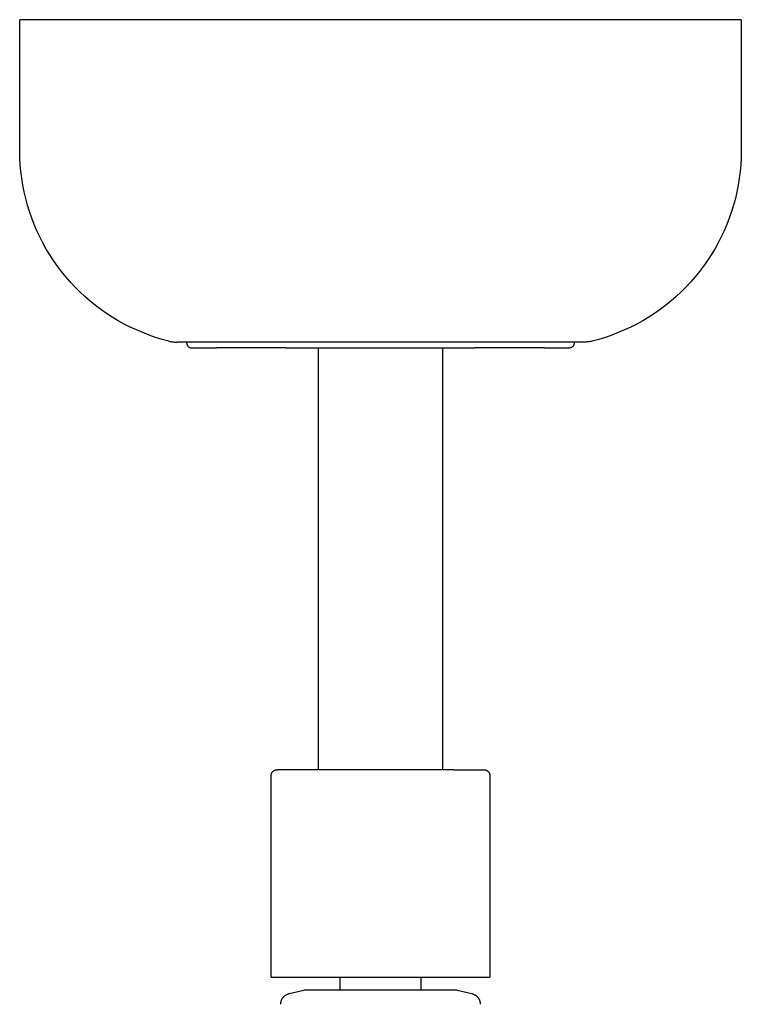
# Model space of a CAD drawing. Header units: millimetres. Extents: x 5929 to 8427, y 8701 to 10348.
# Tile 4 of 31: x 6444 to 6576, y 8835 to 9015. Entities that reach past the tile are written whole.
import ezdxf

# ---------------------------------------------------------------- set-up
doc = ezdxf.new("R2010")
doc.units = ezdxf.units.MM
doc.layers.add('Make2D$Visible$Curvas', color=7, linetype='Continuous')

msp = doc.modelspace()

# ---------------------------------------------------------------- linework, layer by layer
at = {"layer": 'Make2D$Visible$Curvas', "color": 250, "lineweight": -3, "true_color": 0x111111}
for p, q in [((6443.83, 8991.06), (6443.83, 9015.1)), ((6509.83, 9015.1), (6443.83, 9015.1)), ((6575.84, 9015.1), (6509.83, 9015.1)), ((6575.84, 9015.1), (6575.84, 8991.06)), ((6443.85, 8989.81), (6443.83, 8991.06)), ((6575.84, 8991.06), (6575.81, 8989.81)), ((6443.92, 8988.56), (6443.85, 8989.81)), ((6575.81, 8989.81), (6575.74, 8988.56)), ((6444.04, 8987.31), (6443.92, 8988.56)), ((6444.19, 8986.07), (6444.04, 8987.31)), ((6575.63, 8987.31), (6575.47, 8986.07)), ((6575.74, 8988.56), (6575.63, 8987.31)), ((6444.39, 8984.83), (6444.19, 8986.07)), ((6575.47, 8986.07), (6575.27, 8984.83)), ((6444.63, 8983.6), (6444.39, 8984.83)), ((6444.92, 8982.39), (6444.63, 8983.6)), ((6575.03, 8983.6), (6574.75, 8982.39)), ((6575.27, 8984.83), (6575.03, 8983.6)), ((6445.25, 8981.18), (6444.92, 8982.39)), ((6574.75, 8982.39), (6574.42, 8981.18)), ((6445.62, 8979.98), (6445.25, 8981.18)), ((6446.03, 8978.8), (6445.62, 8979.98)), ((6574.05, 8979.98), (6573.64, 8978.8)), ((6574.42, 8981.18), (6574.05, 8979.98)), ((6446.48, 8977.63), (6446.03, 8978.8)), ((6573.64, 8978.8), (6573.19, 8977.63)), ((6446.97, 8976.47), (6446.48, 8977.63)), ((6447.5, 8975.34), (6446.97, 8976.47)), ((6572.69, 8976.47), (6572.16, 8975.34)), ((6573.19, 8977.63), (6572.69, 8976.47)), ((6448.07, 8974.23), (6447.5, 8975.34)), ((6572.16, 8975.34), (6571.59, 8974.23)), ((6448.68, 8973.13), (6448.07, 8974.23)), ((6449.33, 8972.06), (6448.68, 8973.13)), ((6570.98, 8973.13), (6570.34, 8972.06)), ((6571.59, 8974.23), (6570.98, 8973.13)), ((6450.02, 8971.01), (6449.33, 8972.06)), ((6450.74, 8969.98), (6450.02, 8971.01)), ((6569.65, 8971.01), (6568.93, 8969.98)), ((6570.34, 8972.06), (6569.65, 8971.01)), ((6451.49, 8968.99), (6450.74, 8969.98)), ((6568.93, 8969.98), (6568.18, 8968.99)), ((6452.28, 8968.01), (6451.49, 8968.99)), ((6453.1, 8967.07), (6452.28, 8968.01)), ((6567.39, 8968.01), (6566.56, 8967.07)), ((6568.18, 8968.99), (6567.39, 8968.01)), ((6453.96, 8966.15), (6453.1, 8967.07)), ((6454.85, 8965.27), (6453.96, 8966.15)), ((6565.71, 8966.15), (6564.82, 8965.27)), ((6566.56, 8967.07), (6565.71, 8966.15)), ((6455.76, 8964.42), (6454.85, 8965.27)), ((6456.71, 8963.59), (6455.76, 8964.42)), ((6563.9, 8964.42), (6562.96, 8963.59)), ((6564.82, 8965.27), (6563.9, 8964.42)), ((6457.68, 8962.81), (6456.71, 8963.59)), ((6458.69, 8962.05), (6457.68, 8962.81)), ((6459.71, 8961.34), (6458.69, 8962.05)), ((6560.98, 8962.05), (6559.95, 8961.34)), ((6561.98, 8962.81), (6560.98, 8962.05)), ((6562.96, 8963.59), (6561.98, 8962.81)), ((6460.76, 8960.65), (6459.71, 8961.34)), ((6461.84, 8960.01), (6460.76, 8960.65)), ((6558.9, 8960.65), (6557.83, 8960.01)), ((6559.95, 8961.34), (6558.9, 8960.65)), ((6462.93, 8959.4), (6461.84, 8960.01)), ((6464.05, 8958.84), (6462.93, 8959.4)), ((6465.18, 8958.31), (6464.05, 8958.84)), ((6555.62, 8958.84), (6554.48, 8958.31)), ((6556.73, 8959.4), (6555.62, 8958.84)), ((6557.83, 8960.01), (6556.73, 8959.4)), ((6466.34, 8957.82), (6465.18, 8958.31)), ((6467.51, 8957.37), (6466.34, 8957.82)), ((6468.69, 8956.96), (6467.51, 8957.37)), ((6469.89, 8956.59), (6468.69, 8956.96)), ((6471.1, 8956.27), (6469.89, 8956.59)), ((6549.78, 8956.59), (6548.57, 8956.27)), ((6550.97, 8956.96), (6549.78, 8956.59)), ((6552.16, 8957.37), (6550.97, 8956.96)), ((6553.33, 8957.82), (6552.16, 8957.37)), ((6554.48, 8958.31), (6553.33, 8957.82)), ((6471.1, 8956.27), (6471.28, 8956.23)), ((6471.28, 8956.23), (6471.47, 8956.19)), ((6471.47, 8956.19), (6471.66, 8956.16)), ((6471.66, 8956.16), (6471.84, 8956.13)), ((6471.84, 8956.13), (6472.03, 8956.11)), ((6472.03, 8956.11), (6472.22, 8956.1)), ((6472.22, 8956.1), (6472.41, 8956.09)), ((6472.41, 8956.09), (6472.6, 8956.09)), ((6509.83, 8956.09), (6472.6, 8956.09)), ((6474.42, 8955.84), (6474.42, 8956.09)), ((6474.42, 8955.84), (6474.42, 8955.81)), ((6474.42, 8955.81), (6474.42, 8955.78)), ((6474.42, 8955.78), (6474.43, 8955.75)), ((6474.43, 8955.75), (6474.43, 8955.73)), ((6474.43, 8955.73), (6474.43, 8955.7)), ((6474.43, 8955.7), (6474.44, 8955.67)), ((6474.44, 8955.67), (6474.45, 8955.65)), ((6474.45, 8955.65), (6474.45, 8955.62)), ((6474.45, 8955.62), (6474.46, 8955.59)), ((6474.46, 8955.59), (6474.47, 8955.57)), ((6474.47, 8955.57), (6474.48, 8955.54)), ((6474.48, 8955.54), (6474.49, 8955.52)), ((6474.49, 8955.52), (6474.51, 8955.49)), ((6474.51, 8955.49), (6474.52, 8955.47)), ((6474.52, 8955.47), (6474.53, 8955.44)), ((6474.53, 8955.44), (6474.55, 8955.42)), ((6474.55, 8955.42), (6474.56, 8955.4)), ((6474.56, 8955.4), (6474.58, 8955.37)), ((6474.58, 8955.37), (6474.59, 8955.35)), ((6474.59, 8955.35), (6474.61, 8955.33)), ((6474.61, 8955.33), (6474.63, 8955.31)), ((6474.63, 8955.31), (6474.65, 8955.29)), ((6474.65, 8955.29), (6474.67, 8955.27)), ((6474.67, 8955.27), (6474.69, 8955.25)), ((6474.69, 8955.25), (6474.71, 8955.23)), ((6474.71, 8955.23), (6474.73, 8955.22)), ((6474.73, 8955.22), (6474.75, 8955.2)), ((6474.75, 8955.2), (6474.78, 8955.18)), ((6474.78, 8955.18), (6474.8, 8955.17)), ((6474.8, 8955.17), (6474.82, 8955.16)), ((6474.82, 8955.16), (6474.85, 8955.14)), ((6474.85, 8955.14), (6474.87, 8955.13)), ((6474.87, 8955.13), (6474.9, 8955.12)), ((6474.9, 8955.12), (6474.92, 8955.11)), ((6474.92, 8955.11), (6474.95, 8955.1)), ((6474.95, 8955.1), (6474.97, 8955.09)), ((6474.97, 8955.09), (6475, 8955.08)), ((6475, 8955.08), (6475.03, 8955.07)), ((6475.03, 8955.07), (6475.05, 8955.07)), ((6475.05, 8955.07), (6475.08, 8955.06)), ((6475.08, 8955.06), (6475.11, 8955.06)), ((6475.11, 8955.06), (6475.14, 8955.06)), ((6475.14, 8955.06), (6475.16, 8955.05)), ((6475.16, 8955.05), (6475.19, 8955.05)), ((6475.19, 8955.05), (6475.22, 8955.05)), ((6475.22, 8955.05), (6479.86, 8955.05)), ((6492.53, 8955.05), (6479.86, 8955.05)), ((6492.53, 8955.05), (6509.83, 8955.05)), ((6498.49, 8877.83), (6498.49, 8955.05)), ((6547.07, 8956.09), (6509.83, 8956.09)), ((6509.83, 8955.05), (6527.14, 8955.05)), ((6521.17, 8955.05), (6521.17, 8877.83)), ((6539.81, 8955.05), (6527.14, 8955.05)), ((6539.81, 8955.05), (6544.45, 8955.05)), ((6544.47, 8955.05), (6544.45, 8955.05)), ((6544.5, 8955.05), (6544.47, 8955.05)), ((6544.53, 8955.06), (6544.5, 8955.05)), ((6544.56, 8955.06), (6544.53, 8955.06)), ((6544.58, 8955.06), (6544.56, 8955.06)), ((6544.61, 8955.07), (6544.58, 8955.06)), ((6544.64, 8955.07), (6544.61, 8955.07)), ((6544.66, 8955.08), (6544.64, 8955.07)), ((6544.69, 8955.09), (6544.66, 8955.08)), ((6544.72, 8955.1), (6544.69, 8955.09)), ((6544.74, 8955.11), (6544.72, 8955.1)), ((6544.77, 8955.12), (6544.74, 8955.11)), ((6544.79, 8955.13), (6544.77, 8955.12)), ((6544.82, 8955.14), (6544.79, 8955.13)), ((6544.84, 8955.16), (6544.82, 8955.14)), ((6544.87, 8955.17), (6544.84, 8955.16)), ((6544.89, 8955.18), (6544.87, 8955.17)), ((6544.91, 8955.2), (6544.89, 8955.18)), ((6544.93, 8955.22), (6544.91, 8955.2)), ((6544.96, 8955.23), (6544.93, 8955.22)), ((6544.98, 8955.25), (6544.96, 8955.23)), ((6545, 8955.27), (6544.98, 8955.25)), ((6545.02, 8955.29), (6545, 8955.27)), ((6545.04, 8955.31), (6545.02, 8955.29)), ((6545.05, 8955.33), (6545.04, 8955.31)), ((6545.07, 8955.35), (6545.05, 8955.33)), ((6545.09, 8955.37), (6545.07, 8955.35)), ((6545.1, 8955.4), (6545.09, 8955.37)), ((6545.12, 8955.42), (6545.1, 8955.4)), ((6545.13, 8955.44), (6545.12, 8955.42)), ((6545.15, 8955.47), (6545.13, 8955.44)), ((6545.16, 8955.49), (6545.15, 8955.47)), ((6545.17, 8955.52), (6545.16, 8955.49)), ((6545.18, 8955.54), (6545.17, 8955.52)), ((6545.19, 8955.57), (6545.18, 8955.54)), ((6545.2, 8955.59), (6545.19, 8955.57)), ((6545.21, 8955.62), (6545.2, 8955.59)), ((6545.22, 8955.65), (6545.21, 8955.62)), ((6545.23, 8955.67), (6545.22, 8955.65)), ((6545.24, 8955.73), (6545.23, 8955.7)), ((6545.23, 8955.7), (6545.23, 8955.67)), ((6545.25, 8955.84), (6545.24, 8955.81)), ((6545.24, 8955.81), (6545.24, 8955.78)), ((6545.24, 8955.78), (6545.24, 8955.75)), ((6545.24, 8955.75), (6545.24, 8955.73)), ((6545.25, 8956.11), (6545.25, 8955.84)), ((6547.26, 8956.09), (6547.07, 8956.09)), ((6547.45, 8956.1), (6547.26, 8956.09)), ((6547.63, 8956.11), (6547.45, 8956.1)), ((6547.82, 8956.13), (6547.63, 8956.11)), ((6548.01, 8956.16), (6547.82, 8956.13)), ((6548.2, 8956.19), (6548.01, 8956.16)), ((6548.38, 8956.23), (6548.2, 8956.19)), ((6548.57, 8956.27), (6548.38, 8956.23)), ((6489.94, 8877.22), (6489.95, 8877.25)), ((6489.95, 8877.25), (6489.97, 8877.28)), ((6489.97, 8877.28), (6489.99, 8877.31)), ((6489.99, 8877.31), (6490.01, 8877.34)), ((6490.01, 8877.34), (6490.03, 8877.37)), ((6490.03, 8877.37), (6490.05, 8877.4)), ((6490.05, 8877.4), (6490.07, 8877.43)), ((6490.07, 8877.43), (6490.1, 8877.46)), ((6490.1, 8877.46), (6490.12, 8877.49)), ((6490.12, 8877.49), (6490.15, 8877.51)), ((6490.15, 8877.51), (6490.17, 8877.54)), ((6490.17, 8877.54), (6490.2, 8877.56)), ((6490.2, 8877.56), (6490.23, 8877.59)), ((6490.23, 8877.59), (6490.26, 8877.61)), ((6490.26, 8877.61), (6490.29, 8877.63)), ((6490.29, 8877.63), (6490.32, 8877.65)), ((6490.32, 8877.65), (6490.35, 8877.67)), ((6490.35, 8877.67), (6490.38, 8877.69)), ((6490.38, 8877.69), (6490.41, 8877.71)), ((6490.41, 8877.71), (6490.44, 8877.72)), ((6490.44, 8877.72), (6490.48, 8877.74)), ((6490.48, 8877.74), (6490.51, 8877.75)), ((6490.51, 8877.75), (6490.55, 8877.77)), ((6490.55, 8877.77), (6490.58, 8877.78)), ((6490.58, 8877.78), (6490.62, 8877.79)), ((6490.62, 8877.79), (6490.65, 8877.8)), ((6490.65, 8877.8), (6490.69, 8877.81)), ((6490.69, 8877.81), (6490.72, 8877.81)), ((6490.72, 8877.81), (6490.76, 8877.82)), ((6490.76, 8877.82), (6490.8, 8877.82)), ((6490.8, 8877.82), (6490.83, 8877.83)), ((6490.83, 8877.83), (6490.87, 8877.83)), ((6490.87, 8877.83), (6490.91, 8877.83)), ((6496.45, 8877.83), (6490.91, 8877.83)), ((6509.83, 8877.83), (6496.45, 8877.83)), ((6523.22, 8877.83), (6509.83, 8877.83)), ((6523.22, 8877.83), (6528.76, 8877.83)), ((6528.76, 8877.83), (6528.8, 8877.83)), ((6528.8, 8877.83), (6528.83, 8877.83)), ((6528.83, 8877.83), (6528.87, 8877.82)), ((6528.87, 8877.82), (6528.91, 8877.82)), ((6528.91, 8877.82), (6528.94, 8877.81)), ((6528.94, 8877.81), (6528.98, 8877.81)), ((6528.98, 8877.81), (6529.01, 8877.8)), ((6529.01, 8877.8), (6529.05, 8877.79)), ((6529.05, 8877.79), (6529.09, 8877.78)), ((6529.09, 8877.78), (6529.12, 8877.77)), ((6529.12, 8877.77), (6529.15, 8877.75)), ((6529.15, 8877.75), (6529.19, 8877.74)), ((6529.19, 8877.74), (6529.22, 8877.72)), ((6529.22, 8877.72), (6529.25, 8877.71)), ((6529.25, 8877.71), (6529.29, 8877.69)), ((6529.29, 8877.69), (6529.32, 8877.67)), ((6529.32, 8877.67), (6529.35, 8877.65)), ((6529.35, 8877.65), (6529.38, 8877.63)), ((6529.38, 8877.63), (6529.41, 8877.61)), ((6529.41, 8877.61), (6529.44, 8877.59)), ((6529.44, 8877.59), (6529.47, 8877.56)), ((6529.47, 8877.56), (6529.49, 8877.54)), ((6529.49, 8877.54), (6529.52, 8877.51)), ((6529.52, 8877.51), (6529.55, 8877.49)), ((6529.55, 8877.49), (6529.57, 8877.46)), ((6529.57, 8877.46), (6529.59, 8877.43)), ((6529.59, 8877.43), (6529.62, 8877.4)), ((6529.62, 8877.4), (6529.64, 8877.37)), ((6529.64, 8877.37), (6529.66, 8877.34)), ((6529.66, 8877.34), (6529.68, 8877.31)), ((6529.68, 8877.31), (6529.7, 8877.28)), ((6529.7, 8877.28), (6529.71, 8877.25)), ((6529.71, 8877.25), (6529.73, 8877.22)), ((6489.83, 8876.83), (6489.84, 8876.86)), ((6489.83, 8876.79), (6489.83, 8876.83)), ((6489.83, 8876.75), (6489.83, 8876.79)), ((6489.83, 8839.83), (6489.83, 8876.75)), ((6489.84, 8876.9), (6489.85, 8876.94)), ((6489.84, 8876.86), (6489.84, 8876.9)), ((6489.85, 8876.97), (6489.86, 8877.01)), ((6489.85, 8876.94), (6489.85, 8876.97)), ((6489.86, 8877.01), (6489.87, 8877.04)), ((6489.87, 8877.04), (6489.88, 8877.08)), ((6489.88, 8877.08), (6489.89, 8877.11)), ((6489.89, 8877.11), (6489.91, 8877.15)), ((6489.91, 8877.15), (6489.92, 8877.18)), ((6489.92, 8877.18), (6489.94, 8877.22)), ((6529.73, 8877.22), (6529.75, 8877.18)), ((6529.75, 8877.18), (6529.76, 8877.15)), ((6529.76, 8877.15), (6529.77, 8877.11)), ((6529.77, 8877.11), (6529.78, 8877.08)), ((6529.78, 8877.08), (6529.8, 8877.04)), ((6529.8, 8877.04), (6529.8, 8877.01)), ((6529.8, 8877.01), (6529.81, 8876.97)), ((6529.81, 8876.97), (6529.82, 8876.94)), ((6529.82, 8876.94), (6529.83, 8876.9)), ((6529.83, 8876.9), (6529.83, 8876.86)), ((6529.83, 8876.86), (6529.83, 8876.83)), ((6529.83, 8876.83), (6529.83, 8876.79)), ((6529.83, 8876.79), (6529.84, 8876.75)), ((6529.84, 8876.75), (6529.84, 8839.83)), ((6489.83, 8839.83), (6509.83, 8839.83)), ((6502.43, 8837.48), (6502.43, 8839.83)), ((6509.83, 8839.83), (6529.84, 8839.83)), ((6517.23, 8839.83), (6517.23, 8837.48)), ((6491.77, 8835.76), (6491.81, 8835.82)), ((6491.81, 8835.82), (6491.84, 8835.88)), ((6491.84, 8835.88), (6491.87, 8835.94)), ((6491.87, 8835.94), (6491.91, 8836)), ((6491.91, 8836), (6491.95, 8836.05)), ((6491.95, 8836.05), (6491.99, 8836.11)), ((6491.99, 8836.11), (6492.03, 8836.16)), ((6492.03, 8836.16), (6492.08, 8836.22)), ((6492.08, 8836.22), (6492.12, 8836.27)), ((6492.12, 8836.27), (6492.17, 8836.32)), ((6492.17, 8836.32), (6492.22, 8836.36)), ((6492.22, 8836.36), (6492.27, 8836.41)), ((6492.27, 8836.41), (6492.33, 8836.45)), ((6492.33, 8836.45), (6492.38, 8836.5)), ((6492.38, 8836.5), (6492.44, 8836.54)), ((6492.44, 8836.54), (6492.5, 8836.58)), ((6492.5, 8836.58), (6492.55, 8836.61)), ((6492.55, 8836.61), (6492.61, 8836.65)), ((6492.61, 8836.65), (6492.67, 8836.68)), ((6492.67, 8836.68), (6492.74, 8836.71)), ((6492.74, 8836.71), (6492.8, 8836.74)), ((6492.8, 8836.74), (6492.86, 8836.76)), ((6492.86, 8836.76), (6492.93, 8836.79)), ((6492.93, 8836.79), (6492.99, 8836.81)), ((6492.99, 8836.81), (6493.06, 8836.83)), ((6493.06, 8836.83), (6493.13, 8836.85)), ((6493.13, 8836.85), (6495.82, 8837.48)), ((6493.13, 8836.85), (6493.13, 8836.85)), ((6509.83, 8837.48), (6495.82, 8837.48)), ((6523.85, 8837.48), (6509.83, 8837.48)), ((6523.85, 8837.48), (6526.54, 8836.85)), ((6526.54, 8836.85), (6526.61, 8836.83)), ((6526.54, 8836.85), (6526.54, 8836.85)), ((6526.61, 8836.83), (6526.67, 8836.81)), ((6526.67, 8836.81), (6526.74, 8836.79)), ((6526.74, 8836.79), (6526.8, 8836.76)), ((6526.8, 8836.76), (6526.87, 8836.74)), ((6526.87, 8836.74), (6526.93, 8836.71)), ((6526.93, 8836.71), (6526.99, 8836.68)), ((6526.99, 8836.68), (6527.05, 8836.65)), ((6527.05, 8836.65), (6527.11, 8836.61)), ((6527.11, 8836.61), (6527.17, 8836.58)), ((6527.17, 8836.58), (6527.23, 8836.54)), ((6527.23, 8836.54), (6527.28, 8836.5)), ((6527.28, 8836.5), (6527.34, 8836.45)), ((6527.34, 8836.45), (6527.39, 8836.41)), ((6527.39, 8836.41), (6527.44, 8836.36)), ((6527.44, 8836.36), (6527.49, 8836.32)), ((6527.49, 8836.32), (6527.54, 8836.27)), ((6527.54, 8836.27), (6527.59, 8836.22)), ((6527.59, 8836.22), (6527.63, 8836.16)), ((6527.63, 8836.16), (6527.68, 8836.11)), ((6527.68, 8836.11), (6527.72, 8836.05)), ((6527.72, 8836.05), (6527.76, 8836)), ((6527.76, 8836), (6527.79, 8835.94)), ((6527.79, 8835.94), (6527.83, 8835.88)), ((6527.83, 8835.88), (6527.86, 8835.82)), ((6527.86, 8835.82), (6527.89, 8835.76)), ((6491.58, 8835.03), (6491.59, 8835.1)), ((6491.58, 8834.96), (6491.58, 8835.03)), ((6491.58, 8834.89), (6491.58, 8834.96)), ((6491.59, 8835.1), (6491.6, 8835.16)), ((6491.6, 8835.16), (6491.61, 8835.23)), ((6491.61, 8835.23), (6491.62, 8835.3)), ((6491.62, 8835.3), (6491.64, 8835.37)), ((6491.64, 8835.37), (6491.65, 8835.43)), ((6491.65, 8835.43), (6491.67, 8835.5)), ((6491.67, 8835.5), (6491.7, 8835.57)), ((6491.7, 8835.57), (6491.72, 8835.63)), ((6491.72, 8835.63), (6491.75, 8835.69)), ((6491.75, 8835.69), (6491.77, 8835.76)), ((6527.89, 8835.76), (6527.92, 8835.69)), ((6527.92, 8835.69), (6527.95, 8835.63)), ((6527.95, 8835.63), (6527.97, 8835.57)), ((6527.97, 8835.57), (6527.99, 8835.5)), ((6527.99, 8835.5), (6528.01, 8835.43)), ((6528.01, 8835.43), (6528.03, 8835.37)), ((6528.03, 8835.37), (6528.05, 8835.3)), ((6528.05, 8835.3), (6528.06, 8835.23)), ((6528.06, 8835.23), (6528.07, 8835.16)), ((6528.07, 8835.16), (6528.08, 8835.1)), ((6528.08, 8835.1), (6528.08, 8835.03)), ((6528.08, 8835.03), (6528.09, 8834.96)), ((6528.09, 8834.96), (6528.09, 8834.89))]:
    msp.add_line(p, q, dxfattribs=at)

doc.saveas('drawing.dxf')
